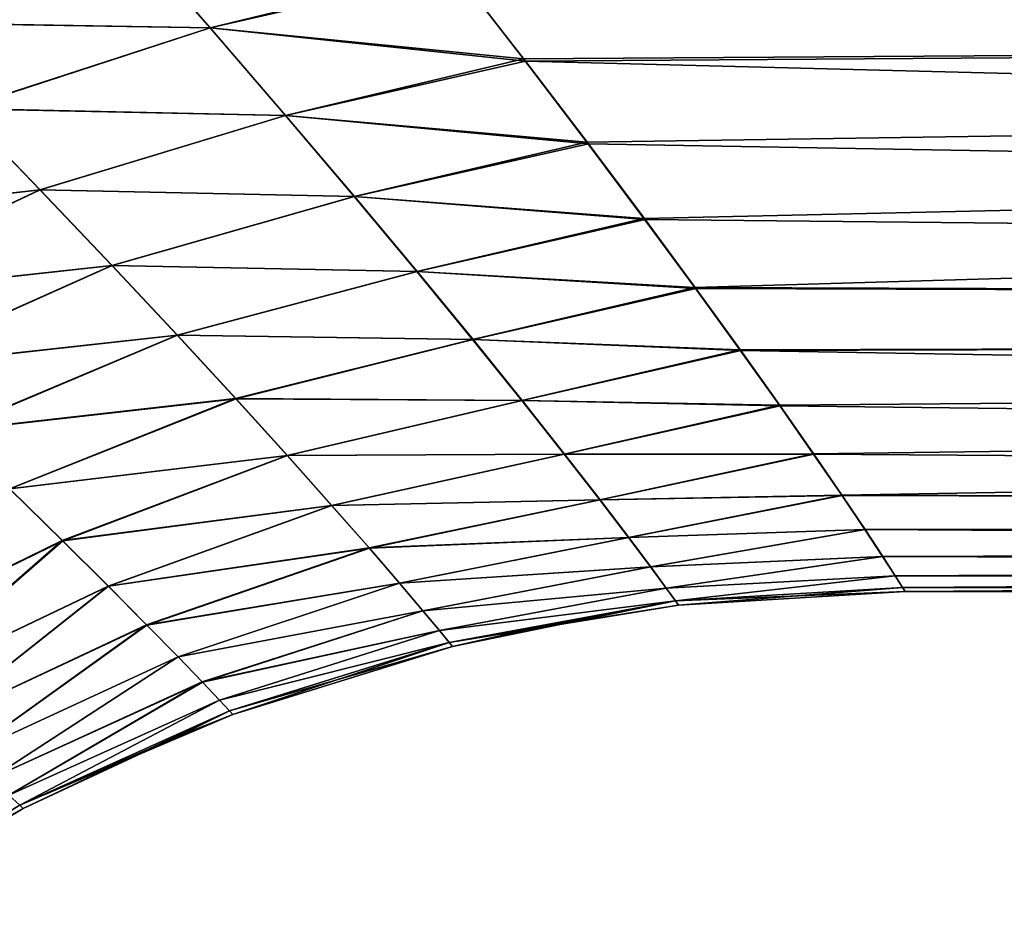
# Model space of a CAD drawing. Header units: millimetres. Extents: x -24 to 72, y 0 to 310.
# Tile 10 of 251: x 25.71 to 28.81, y 62.45 to 65.3. Entities that reach past the tile are written whole.
import ezdxf

# ---------------------------------------------------------------- set-up
doc = ezdxf.new("R2010")
doc.units = ezdxf.units.MM
doc.header["$LTSCALE"] = 65.185185
for name, color, linetype in [('13', 7, 'CONTINUOUS'), ('14', 7, 'CONTINUOUS'), ('6', 7, 'CONTINUOUS'), ('8', 7, 'CONTINUOUS')]:
    doc.layers.add(name, color=color, linetype=linetype)

msp = doc.modelspace()

# ---------------------------------------------------------------- linework, layer by layer
at = {"layer": '13', "color": 7, "linetype": 'CONTINUOUS'}
for points in [[(25.2543, 65.2968, 9.0127), (26.0499, 65.5722, 9.2174), (24.9677, 65.585, 9.6165), (25.2543, 65.2968, 9.0127)], [(26.3067, 65.2784, 8.5844), (26.0499, 65.5722, 9.2174), (25.2543, 65.2968, 9.0127), (26.3067, 65.2784, 8.5844)], [(27.0755, 65.4659, 8.8714), (26.0499, 65.5722, 9.2174), (26.3067, 65.2784, 8.5844), (27.0755, 65.4659, 8.8714)], [(27.2954, 65.1809, 8.2325), (27.0755, 65.4659, 8.8714), (26.3067, 65.2784, 8.5844), (27.2954, 65.1809, 8.2325)], [(25.5218, 65.024, 8.3925), (26.3067, 65.2784, 8.5844), (25.2543, 65.2968, 9.0127), (25.5218, 65.024, 8.3925)], [(26.5441, 65.0027, 7.9348), (26.3067, 65.2784, 8.5844), (25.5218, 65.024, 8.3925), (26.5441, 65.0027, 7.9348)], [(27.2954, 65.1809, 8.2325), (26.3067, 65.2784, 8.5844), (26.5441, 65.0027, 7.9348), (27.2954, 65.1809, 8.2325)], [(27.4953, 64.9182, 7.5864), (27.2954, 65.1809, 8.2325), (26.5441, 65.0027, 7.9348), (27.4953, 64.9182, 7.5864)], [(25.7693, 64.7678, 7.7565), (25.5218, 65.024, 8.3925), (24.7883, 64.6575, 8.1838), (25.7693, 64.7678, 7.7565)], [(25.7693, 64.7678, 7.7565), (26.5441, 65.0027, 7.9348), (25.5218, 65.024, 8.3925), (25.7693, 64.7678, 7.7565)], [(26.7616, 64.7462, 7.2692), (26.5441, 65.0027, 7.9348), (25.7693, 64.7678, 7.7565), (26.7616, 64.7462, 7.2692)], [(27.4953, 64.9182, 7.5864), (26.5441, 65.0027, 7.9348), (26.7616, 64.7462, 7.2692), (27.4953, 64.9182, 7.5864)], [(27.6755, 64.6777, 6.9337), (27.4953, 64.9182, 7.5864), (26.7616, 64.7462, 7.2692), (27.6755, 64.6777, 6.9337)], [(25.0412, 64.4244, 7.5609), (25.7693, 64.7678, 7.7565), (24.7883, 64.6575, 8.1838), (25.0412, 64.4244, 7.5609)], [(25.9963, 64.5293, 7.1052), (25.7693, 64.7678, 7.7565), (25.0412, 64.4244, 7.5609), (25.9963, 64.5293, 7.1052)], [(25.9963, 64.5293, 7.1052), (26.7616, 64.7462, 7.2692), (25.7693, 64.7678, 7.7565), (25.9963, 64.5293, 7.1052)], [(26.9588, 64.51, 6.5883), (26.7616, 64.7462, 7.2692), (25.9963, 64.5293, 7.1052), (26.9588, 64.51, 6.5883)], [(27.6755, 64.6777, 6.9337), (26.7616, 64.7462, 7.2692), (26.9588, 64.51, 6.5883), (27.6755, 64.6777, 6.9337)], [(27.8363, 64.4595, 6.2751), (27.6755, 64.6777, 6.9337), (26.9588, 64.51, 6.5883), (27.8363, 64.4595, 6.2751)], [(25.2733, 64.2073, 6.9239), (25.9963, 64.5293, 7.1052), (25.0412, 64.4244, 7.5609), (25.2733, 64.2073, 6.9239)], [(26.2023, 64.3094, 6.4392), (25.9963, 64.5293, 7.1052), (25.2733, 64.2073, 6.9239), (26.2023, 64.3094, 6.4392)], [(26.2023, 64.3094, 6.4392), (26.9588, 64.51, 6.5883), (25.9963, 64.5293, 7.1052), (26.2023, 64.3094, 6.4392)], [(27.1352, 64.295, 5.8927), (26.9588, 64.51, 6.5883), (26.2023, 64.3094, 6.4392), (27.1352, 64.295, 5.8927)], [(27.8363, 64.4595, 6.2751), (26.9588, 64.51, 6.5883), (27.1352, 64.295, 5.8927), (27.8363, 64.4595, 6.2751)], [(27.9787, 64.2629, 5.6088), (27.8363, 64.4595, 6.2751), (27.1352, 64.295, 5.8927), (27.9787, 64.2629, 5.6088)], [(25.4841, 64.0071, 6.273), (26.2023, 64.3094, 6.4392), (25.2733, 64.2073, 6.9239), (25.4841, 64.0071, 6.273)], [(26.3868, 64.1091, 5.7589), (26.2023, 64.3094, 6.4392), (25.4841, 64.0071, 6.273), (26.3868, 64.1091, 5.7589)], [(26.3868, 64.1091, 5.7589), (27.1352, 64.295, 5.8927), (26.2023, 64.3094, 6.4392), (26.3868, 64.1091, 5.7589)], [(27.2903, 64.1026, 5.1841), (27.1352, 64.295, 5.8927), (26.3868, 64.1091, 5.7589), (27.2903, 64.1026, 5.1841)], [(27.9787, 64.2629, 5.6088), (27.1352, 64.295, 5.8927), (27.2903, 64.1026, 5.1841), (27.9787, 64.2629, 5.6088)], [(28.1032, 64.0879, 4.9341), (27.9787, 64.2629, 5.6088), (27.2903, 64.1026, 5.1841), (28.1032, 64.0879, 4.9341)], [(25.6732, 63.8246, 5.6088), (26.3868, 64.1091, 5.7589), (25.4841, 64.0071, 6.273), (25.6732, 63.8246, 5.6088)], [(26.5494, 63.9297, 5.0659), (26.3868, 64.1091, 5.7589), (25.6732, 63.8246, 5.6088), (26.5494, 63.9297, 5.0659)], [(26.5494, 63.9297, 5.0659), (27.2903, 64.1026, 5.1841), (26.3868, 64.1091, 5.7589), (26.5494, 63.9297, 5.0659)], [(27.424, 63.9339, 4.4642), (27.2903, 64.1026, 5.1841), (26.5494, 63.9297, 5.0659), (27.424, 63.9339, 4.4642)], [(28.1032, 64.0879, 4.9341), (27.2903, 64.1026, 5.1841), (27.424, 63.9339, 4.4642), (28.1032, 64.0879, 4.9341)], [(28.2103, 63.9348, 4.2514), (28.1032, 64.0879, 4.9341), (27.424, 63.9339, 4.4642), (28.2103, 63.9348, 4.2514)], [(25.8401, 63.6612, 4.9327), (26.5494, 63.9297, 5.0659), (25.6732, 63.8246, 5.6088), (25.8401, 63.6612, 4.9327)], [(26.6899, 63.7723, 4.3622), (26.5494, 63.9297, 5.0659), (25.8401, 63.6612, 4.9327), (26.6899, 63.7723, 4.3622)], [(26.6899, 63.7723, 4.3622), (27.424, 63.9339, 4.4642), (26.5494, 63.9297, 5.0659), (26.6899, 63.7723, 4.3622)], [(27.5363, 63.7897, 3.735), (27.424, 63.9339, 4.4642), (26.6899, 63.7723, 4.3622), (27.5363, 63.7897, 3.735)], [(28.2103, 63.9348, 4.2514), (27.424, 63.9339, 4.4642), (27.5363, 63.7897, 3.735), (28.2103, 63.9348, 4.2514)], [(28.3002, 63.8042, 3.5614), (28.2103, 63.9348, 4.2514), (27.5363, 63.7897, 3.735), (28.3002, 63.8042, 3.5614)], [(25.8401, 63.6612, 4.9327), (25.6732, 63.8246, 5.6088), (25.1494, 63.3242, 4.8883), (25.8401, 63.6612, 4.9327)], [(28.3002, 63.8042, 3.5614), (27.5363, 63.7897, 3.735), (27.6272, 63.6709, 2.9983), (28.3002, 63.8042, 3.5614)], [(28.3729, 63.6963, 2.8649), (28.3002, 63.8042, 3.5614), (27.6272, 63.6709, 2.9983), (28.3729, 63.6963, 2.8649)], [(25.9845, 63.5177, 4.2466), (26.6899, 63.7723, 4.3622), (25.8401, 63.6612, 4.9327), (25.9845, 63.5177, 4.2466)], [(26.8081, 63.6378, 3.6495), (26.6899, 63.7723, 4.3622), (25.9845, 63.5177, 4.2466), (26.8081, 63.6378, 3.6495)], [(26.8081, 63.6378, 3.6495), (27.5363, 63.7897, 3.735), (26.6899, 63.7723, 4.3622), (26.8081, 63.6378, 3.6495)], [(27.6272, 63.6709, 2.9983), (27.5363, 63.7897, 3.735), (26.8081, 63.6378, 3.6495), (27.6272, 63.6709, 2.9983)], [(28.3729, 63.6963, 2.8649), (27.6272, 63.6709, 2.9983), (27.697, 63.5778, 2.255), (28.3729, 63.6963, 2.8649)], [(28.4289, 63.6114, 2.1607), (28.3729, 63.6963, 2.8649), (27.697, 63.5778, 2.255), (28.4289, 63.6114, 2.1607)], [(25.3011, 63.1911, 4.2078), (25.8401, 63.6612, 4.9327), (25.1494, 63.3242, 4.8883), (25.3011, 63.1911, 4.2078)], [(25.9845, 63.5177, 4.2466), (25.8401, 63.6612, 4.9327), (25.3011, 63.1911, 4.2078), (25.9845, 63.5177, 4.2466)], [(26.904, 63.5269, 2.9297), (27.6272, 63.6709, 2.9983), (26.8081, 63.6378, 3.6495), (26.904, 63.5269, 2.9297)], [(27.697, 63.5778, 2.255), (27.6272, 63.6709, 2.9983), (26.904, 63.5269, 2.9297), (27.697, 63.5778, 2.255)], [(26.1062, 63.3951, 3.5523), (26.8081, 63.6378, 3.6495), (25.9845, 63.5177, 4.2466), (26.1062, 63.3951, 3.5523)], [(26.904, 63.5269, 2.9297), (26.8081, 63.6378, 3.6495), (26.1062, 63.3951, 3.5523), (26.904, 63.5269, 2.9297)], [(28.4289, 63.6114, 2.1607), (27.697, 63.5778, 2.255), (27.7462, 63.5109, 1.5066), (28.4289, 63.6114, 2.1607)], [(28.4686, 63.55, 1.4483), (28.4289, 63.6114, 2.1607), (27.7462, 63.5109, 1.5066), (28.4686, 63.55, 1.4483)], [(26.9779, 63.44, 2.2036), (27.697, 63.5778, 2.255), (26.904, 63.5269, 2.9297), (26.9779, 63.44, 2.2036)], [(27.7462, 63.5109, 1.5066), (27.697, 63.5778, 2.255), (26.9779, 63.44, 2.2036), (27.7462, 63.5109, 1.5066)], [(26.2052, 63.2941, 2.8515), (26.904, 63.5269, 2.9297), (26.1062, 63.3951, 3.5523), (26.2052, 63.2941, 2.8515)], [(26.9779, 63.44, 2.2036), (26.904, 63.5269, 2.9297), (26.2052, 63.2941, 2.8515), (26.9779, 63.44, 2.2036)], [(28.4686, 63.55, 1.4483), (27.7462, 63.5109, 1.5066), (27.7752, 63.4707, 0.7544), (28.4686, 63.55, 1.4483)], [(28.4923, 63.5126, 0.7278), (28.4686, 63.55, 1.4483), (27.7752, 63.4707, 0.7544), (28.4923, 63.5126, 0.7278)], [(25.4291, 63.0775, 3.5194), (25.9845, 63.5177, 4.2466), (25.3011, 63.1911, 4.2078), (25.4291, 63.0775, 3.5194)], [(26.1062, 63.3951, 3.5523), (25.9845, 63.5177, 4.2466), (25.4291, 63.0775, 3.5194), (26.1062, 63.3951, 3.5523)], [(27.0301, 63.3776, 1.4723), (27.7462, 63.5109, 1.5066), (26.9779, 63.44, 2.2036), (27.0301, 63.3776, 1.4723)], [(27.7752, 63.4707, 0.7544), (27.7462, 63.5109, 1.5066), (27.0301, 63.3776, 1.4723), (27.7752, 63.4707, 0.7544)], [(28.4923, 63.5126, 0.7278), (27.7752, 63.4707, 0.7544), (27.7847, 63.4572, 0), (28.4923, 63.5126, 0.7278)], [(28.5, 63.5), (28.4923, 63.5126, 0.7278), (27.7847, 63.4572, 0), (28.5, 63.5)], [(27.061, 63.34, 0.7373), (27.7752, 63.4707, 0.7544), (27.0301, 63.3776, 1.4723), (27.061, 63.34, 0.7373)], [(27.0712, 63.3274, 0), (27.7752, 63.4707, 0.7544), (27.061, 63.34, 0.7373), (27.0712, 63.3274, 0)], [(27.3295, 63.3847, 0), (27.7752, 63.4707, 0.7544), (27.0712, 63.3274, 0), (27.3295, 63.3847, 0)], [(27.7847, 63.4572, 0), (27.7752, 63.4707, 0.7544), (27.3295, 63.3847, 0), (27.7847, 63.4572, 0)], [(26.2816, 63.215, 2.1446), (26.9779, 63.44, 2.2036), (26.2052, 63.2941, 2.8515), (26.2816, 63.215, 2.1446)], [(27.0301, 63.3776, 1.4723), (26.9779, 63.44, 2.2036), (26.2816, 63.215, 2.1446), (27.0301, 63.3776, 1.4723)], [(25.5334, 62.9838, 2.8249), (26.1062, 63.3951, 3.5523), (25.4291, 63.0775, 3.5194), (25.5334, 62.9838, 2.8249)], [(26.2052, 63.2941, 2.8515), (26.1062, 63.3951, 3.5523), (25.5334, 62.9838, 2.8249), (26.2052, 63.2941, 2.8515)], [(26.3357, 63.1581, 1.4328), (27.0301, 63.3776, 1.4723), (26.2816, 63.215, 2.1446), (26.3357, 63.1581, 1.4328)], [(27.061, 63.34, 0.7373), (27.0301, 63.3776, 1.4723), (26.3357, 63.1581, 1.4328), (27.061, 63.34, 0.7373)], [(26.3679, 63.1239, 0.7176), (27.061, 63.34, 0.7373), (26.3357, 63.1581, 1.4328), (26.3679, 63.1239, 0.7176)], [(26.3785, 63.1124, 0), (27.061, 63.34, 0.7373), (26.3679, 63.1239, 0.7176), (26.3785, 63.1124, 0)], [(27.0712, 63.3274, 0), (27.061, 63.34, 0.7373), (26.3785, 63.1124, 0), (27.0712, 63.3274, 0)], [(25.6141, 62.9104, 2.1245), (26.2052, 63.2941, 2.8515), (25.5334, 62.9838, 2.8249), (25.6141, 62.9104, 2.1245)], [(26.2816, 63.215, 2.1446), (26.2052, 63.2941, 2.8515), (25.6141, 62.9104, 2.1245), (26.2816, 63.215, 2.1446)], [(25.6714, 62.8578, 1.4194), (26.2816, 63.215, 2.1446), (25.6141, 62.9104, 2.1245), (25.6714, 62.8578, 1.4194)], [(26.3357, 63.1581, 1.4328), (26.2816, 63.215, 2.1446), (25.6714, 62.8578, 1.4194), (26.3357, 63.1581, 1.4328)], [(25.7055, 62.826, 0.7109), (26.3357, 63.1581, 1.4328), (25.6714, 62.8578, 1.4194), (25.7055, 62.826, 0.7109)], [(26.3679, 63.1239, 0.7176), (26.3357, 63.1581, 1.4328), (25.7055, 62.826, 0.7109), (26.3679, 63.1239, 0.7176)], [(25.7168, 62.8154, 0), (26.3679, 63.1239, 0.7176), (25.7055, 62.826, 0.7109), (25.7168, 62.8154, 0)], [(26.2039, 63.0433, 0), (26.3679, 63.1239, 0.7176), (25.7168, 62.8154, 0), (26.2039, 63.0433, 0)], [(26.3785, 63.1124, 0), (26.3679, 63.1239, 0.7176), (26.2039, 63.0433, 0), (26.3785, 63.1124, 0)], [(25.7168, 62.8154, 0), (25.7055, 62.826, 0.7109), (25.1666, 62.4888, 0), (25.7168, 62.8154, 0)]]:
    msp.add_3dface(points, dxfattribs=at)
at = {"layer": '14', "color": 7, "linetype": 'CONTINUOUS'}
for points in [[(25.2548, 65.2957, -9.0104), (24.9677, 65.5837, -9.6138), (26.0493, 65.572, -9.217), (25.2548, 65.2957, -9.0104)], [(26.3067, 65.2784, -8.5843), (25.2548, 65.2957, -9.0104), (26.0493, 65.572, -9.217), (26.3067, 65.2784, -8.5843)], [(27.0825, 65.4569, -8.852), (26.3067, 65.2784, -8.5843), (26.0493, 65.572, -9.217), (27.0825, 65.4569, -8.852)], [(27.0825, 65.4569, -8.852), (27.3015, 65.1738, -8.2158), (26.3067, 65.2784, -8.5843), (27.0825, 65.4569, -8.852)], [(25.5226, 65.0232, -8.3906), (25.2548, 65.2957, -9.0104), (26.3067, 65.2784, -8.5843), (25.5226, 65.0232, -8.3906)], [(26.5447, 65.0027, -7.9349), (25.5226, 65.0232, -8.3906), (26.3067, 65.2784, -8.5843), (26.5447, 65.0027, -7.9349)], [(27.3015, 65.1738, -8.2158), (26.5447, 65.0027, -7.9349), (26.3067, 65.2784, -8.5843), (27.3015, 65.1738, -8.2158)], [(27.3015, 65.1738, -8.2158), (27.5005, 64.9128, -7.5723), (26.5447, 65.0027, -7.9349), (27.3015, 65.1738, -8.2158)], [(25.7704, 64.7672, -7.7548), (24.7895, 64.6564, -8.1811), (25.5226, 65.0232, -8.3906), (25.7704, 64.7672, -7.7548)], [(25.7704, 64.7672, -7.7548), (25.5226, 65.0232, -8.3906), (26.5447, 65.0027, -7.9349), (25.7704, 64.7672, -7.7548)], [(26.7626, 64.7462, -7.2694), (25.7704, 64.7672, -7.7548), (26.5447, 65.0027, -7.9349), (26.7626, 64.7462, -7.2694)], [(27.5005, 64.9128, -7.5723), (26.7626, 64.7462, -7.2694), (26.5447, 65.0027, -7.9349), (27.5005, 64.9128, -7.5723)], [(27.5005, 64.9128, -7.5723), (27.6798, 64.6736, -6.922), (26.7626, 64.7462, -7.2694), (27.5005, 64.9128, -7.5723)], [(25.0426, 64.4235, -7.5585), (24.7895, 64.6564, -8.1811), (25.7704, 64.7672, -7.7548), (25.0426, 64.4235, -7.5585)], [(25.9976, 64.5287, -7.1037), (25.0426, 64.4235, -7.5585), (25.7704, 64.7672, -7.7548), (25.9976, 64.5287, -7.1037)], [(25.9976, 64.5287, -7.1037), (25.7704, 64.7672, -7.7548), (26.7626, 64.7462, -7.2694), (25.9976, 64.5287, -7.1037)], [(26.96, 64.51, -6.5884), (25.9976, 64.5287, -7.1037), (26.7626, 64.7462, -7.2694), (26.96, 64.51, -6.5884)], [(27.6798, 64.6736, -6.922), (26.96, 64.51, -6.5884), (26.7626, 64.7462, -7.2694), (27.6798, 64.6736, -6.922)], [(27.6798, 64.6736, -6.922), (27.8399, 64.4565, -6.2656), (26.96, 64.51, -6.5884), (27.6798, 64.6736, -6.922)], [(25.2748, 64.2065, -6.9217), (25.0426, 64.4235, -7.5585), (25.9976, 64.5287, -7.1037), (25.2748, 64.2065, -6.9217)], [(26.2037, 64.3089, -6.4378), (25.2748, 64.2065, -6.9217), (25.9976, 64.5287, -7.1037), (26.2037, 64.3089, -6.4378)], [(26.2037, 64.3089, -6.4378), (25.9976, 64.5287, -7.1037), (26.96, 64.51, -6.5884), (26.2037, 64.3089, -6.4378)], [(27.1364, 64.295, -5.8928), (26.2037, 64.3089, -6.4378), (26.96, 64.51, -6.5884), (27.1364, 64.295, -5.8928)], [(27.8399, 64.4565, -6.2656), (27.1364, 64.295, -5.8928), (26.96, 64.51, -6.5884), (27.8399, 64.4565, -6.2656)], [(27.8399, 64.4565, -6.2656), (27.9817, 64.2608, -5.6013), (27.1364, 64.295, -5.8928), (27.8399, 64.4565, -6.2656)], [(25.4856, 64.0064, -6.271), (25.2748, 64.2065, -6.9217), (26.2037, 64.3089, -6.4378), (25.4856, 64.0064, -6.271)], [(26.3883, 64.1087, -5.7576), (25.4856, 64.0064, -6.271), (26.2037, 64.3089, -6.4378), (26.3883, 64.1087, -5.7576)], [(26.3883, 64.1087, -5.7576), (26.2037, 64.3089, -6.4378), (27.1364, 64.295, -5.8928), (26.3883, 64.1087, -5.7576)], [(27.2915, 64.1026, -5.1841), (26.3883, 64.1087, -5.7576), (27.1364, 64.295, -5.8928), (27.2915, 64.1026, -5.1841)], [(27.9817, 64.2608, -5.6013), (27.2915, 64.1026, -5.1841), (27.1364, 64.295, -5.8928), (27.9817, 64.2608, -5.6013)], [(27.9817, 64.2608, -5.6013), (28.1056, 64.0865, -4.9283), (27.2915, 64.1026, -5.1841), (27.9817, 64.2608, -5.6013)], [(25.6747, 63.824, -5.607), (25.4856, 64.0064, -6.271), (26.3883, 64.1087, -5.7576), (25.6747, 63.824, -5.607)], [(26.5508, 63.9294, -5.0647), (25.6747, 63.824, -5.607), (26.3883, 64.1087, -5.7576), (26.5508, 63.9294, -5.0647)], [(26.5508, 63.9294, -5.0647), (26.3883, 64.1087, -5.7576), (27.2915, 64.1026, -5.1841), (26.5508, 63.9294, -5.0647)], [(27.4251, 63.9339, -4.4642), (26.5508, 63.9294, -5.0647), (27.2915, 64.1026, -5.1841), (27.4251, 63.9339, -4.4642)], [(28.1056, 64.0865, -4.9283), (27.4251, 63.9339, -4.4642), (27.2915, 64.1026, -5.1841), (28.1056, 64.0865, -4.9283)], [(28.1056, 64.0865, -4.9283), (28.2122, 63.934, -4.2473), (27.4251, 63.9339, -4.4642), (28.1056, 64.0865, -4.9283)], [(25.8415, 63.6607, -4.931), (25.6747, 63.824, -5.607), (26.5508, 63.9294, -5.0647), (25.8415, 63.6607, -4.931)], [(26.6911, 63.772, -4.3611), (25.8415, 63.6607, -4.931), (26.5508, 63.9294, -5.0647), (26.6911, 63.772, -4.3611)], [(26.6911, 63.772, -4.3611), (26.5508, 63.9294, -5.0647), (27.4251, 63.9339, -4.4642), (26.6911, 63.772, -4.3611)], [(27.5373, 63.7897, -3.735), (26.6911, 63.772, -4.3611), (27.4251, 63.9339, -4.4642), (27.5373, 63.7897, -3.735)], [(28.2122, 63.934, -4.2473), (27.5373, 63.7897, -3.735), (27.4251, 63.9339, -4.4642), (28.2122, 63.934, -4.2473)], [(28.2122, 63.934, -4.2473), (28.3015, 63.8037, -3.5587), (27.5373, 63.7897, -3.735), (28.2122, 63.934, -4.2473)], [(25.8415, 63.6607, -4.931), (25.1501, 63.3241, -4.8888), (25.6747, 63.824, -5.607), (25.8415, 63.6607, -4.931)], [(28.3015, 63.8037, -3.5587), (27.628, 63.6709, -2.9983), (27.5373, 63.7897, -3.735), (28.3015, 63.8037, -3.5587)], [(28.3015, 63.8037, -3.5587), (28.3738, 63.6962, -2.8635), (27.628, 63.6709, -2.9983), (28.3015, 63.8037, -3.5587)], [(25.9857, 63.5173, -4.2451), (25.8415, 63.6607, -4.931), (26.6911, 63.772, -4.3611), (25.9857, 63.5173, -4.2451)], [(26.8091, 63.6376, -3.6486), (25.9857, 63.5173, -4.2451), (26.6911, 63.772, -4.3611), (26.8091, 63.6376, -3.6486)], [(26.8091, 63.6376, -3.6486), (26.6911, 63.772, -4.3611), (27.5373, 63.7897, -3.735), (26.8091, 63.6376, -3.6486)], [(27.628, 63.6709, -2.9983), (26.8091, 63.6376, -3.6486), (27.5373, 63.7897, -3.735), (27.628, 63.6709, -2.9983)], [(28.3738, 63.6962, -2.8635), (27.6975, 63.5778, -2.255), (27.628, 63.6709, -2.9983), (28.3738, 63.6962, -2.8635)], [(28.3738, 63.6962, -2.8635), (28.4295, 63.6114, -2.1602), (27.6975, 63.5778, -2.255), (28.3738, 63.6962, -2.8635)], [(25.3017, 63.191, -4.2081), (25.1501, 63.3241, -4.8888), (25.8415, 63.6607, -4.931), (25.3017, 63.191, -4.2081)], [(25.9857, 63.5173, -4.2451), (25.3017, 63.191, -4.2081), (25.8415, 63.6607, -4.931), (25.9857, 63.5173, -4.2451)], [(26.9048, 63.5267, -2.929), (26.8091, 63.6376, -3.6486), (27.628, 63.6709, -2.9983), (26.9048, 63.5267, -2.929)], [(27.6975, 63.5778, -2.255), (26.9048, 63.5267, -2.929), (27.628, 63.6709, -2.9983), (27.6975, 63.5778, -2.255)], [(26.1071, 63.3948, -3.551), (25.9857, 63.5173, -4.2451), (26.8091, 63.6376, -3.6486), (26.1071, 63.3948, -3.551)], [(26.9048, 63.5267, -2.929), (26.1071, 63.3948, -3.551), (26.8091, 63.6376, -3.6486), (26.9048, 63.5267, -2.929)], [(28.4295, 63.6114, -2.1602), (27.7464, 63.5109, -1.5066), (27.6975, 63.5778, -2.255), (28.4295, 63.6114, -2.1602)], [(28.4295, 63.6114, -2.1602), (28.4688, 63.55, -1.4485), (27.7464, 63.5109, -1.5066), (28.4295, 63.6114, -2.1602)], [(26.9784, 63.4399, -2.203), (26.9048, 63.5267, -2.929), (27.6975, 63.5778, -2.255), (26.9784, 63.4399, -2.203)], [(27.7464, 63.5109, -1.5066), (26.9784, 63.4399, -2.203), (27.6975, 63.5778, -2.255), (27.7464, 63.5109, -1.5066)], [(26.2059, 63.2939, -2.8504), (26.1071, 63.3948, -3.551), (26.9048, 63.5267, -2.929), (26.2059, 63.2939, -2.8504)], [(26.9784, 63.4399, -2.203), (26.2059, 63.2939, -2.8504), (26.9048, 63.5267, -2.929), (26.9784, 63.4399, -2.203)], [(28.4688, 63.55, -1.4485), (27.7753, 63.4707, -0.7544), (27.7464, 63.5109, -1.5066), (28.4688, 63.55, -1.4485)], [(28.4688, 63.55, -1.4485), (28.4923, 63.5126, -0.7281), (27.7753, 63.4707, -0.7544), (28.4688, 63.55, -1.4485)], [(25.4296, 63.0774, -3.5197), (25.3017, 63.191, -4.2081), (25.9857, 63.5173, -4.2451), (25.4296, 63.0774, -3.5197)], [(26.1071, 63.3948, -3.551), (25.4296, 63.0774, -3.5197), (25.9857, 63.5173, -4.2451), (26.1071, 63.3948, -3.551)], [(27.0303, 63.3775, -1.4719), (26.9784, 63.4399, -2.203), (27.7464, 63.5109, -1.5066), (27.0303, 63.3775, -1.4719)], [(27.7753, 63.4707, -0.7544), (27.0303, 63.3775, -1.4719), (27.7464, 63.5109, -1.5066), (27.7753, 63.4707, -0.7544)], [(28.4923, 63.5126, -0.7281), (28.5, 63.5), (27.7753, 63.4707, -0.7544), (28.4923, 63.5126, -0.7281)], [(28.5, 63.5), (27.7847, 63.4572, 0), (27.7753, 63.4707, -0.7544), (28.5, 63.5)], [(27.0611, 63.3399, -0.7371), (27.0303, 63.3775, -1.4719), (27.7753, 63.4707, -0.7544), (27.0611, 63.3399, -0.7371)], [(27.7847, 63.4572, 0), (27.0611, 63.3399, -0.7371), (27.7753, 63.4707, -0.7544), (27.7847, 63.4572, 0)], [(26.282, 63.2148, -2.1438), (26.2059, 63.2939, -2.8504), (26.9784, 63.4399, -2.203), (26.282, 63.2148, -2.1438)], [(27.0303, 63.3775, -1.4719), (26.282, 63.2148, -2.1438), (26.9784, 63.4399, -2.203), (27.0303, 63.3775, -1.4719)], [(27.7847, 63.4572, 0), (27.3295, 63.3847, 0), (27.0611, 63.3399, -0.7371), (27.7847, 63.4572, 0)], [(25.5338, 62.9837, -2.8251), (25.4296, 63.0774, -3.5197), (26.1071, 63.3948, -3.551), (25.5338, 62.9837, -2.8251)], [(26.2059, 63.2939, -2.8504), (25.5338, 62.9837, -2.8251), (26.1071, 63.3948, -3.551), (26.2059, 63.2939, -2.8504)], [(26.3359, 63.1581, -1.4324), (26.282, 63.2148, -2.1438), (27.0303, 63.3775, -1.4719), (26.3359, 63.1581, -1.4324)], [(27.0611, 63.3399, -0.7371), (26.3359, 63.1581, -1.4324), (27.0303, 63.3775, -1.4719), (27.0611, 63.3399, -0.7371)], [(27.3295, 63.3847, 0), (27.0712, 63.3274, 0), (27.0611, 63.3399, -0.7371), (27.3295, 63.3847, 0)], [(26.3679, 63.1238, -0.7173), (26.3359, 63.1581, -1.4324), (27.0611, 63.3399, -0.7371), (26.3679, 63.1238, -0.7173)], [(27.0712, 63.3274, 0), (26.3679, 63.1238, -0.7173), (27.0611, 63.3399, -0.7371), (27.0712, 63.3274, 0)], [(27.0712, 63.3274, 0), (26.3785, 63.1124, 0), (26.3679, 63.1238, -0.7173), (27.0712, 63.3274, 0)], [(25.6144, 62.9104, -2.1247), (25.5338, 62.9837, -2.8251), (26.2059, 63.2939, -2.8504), (25.6144, 62.9104, -2.1247)], [(26.282, 63.2148, -2.1438), (25.6144, 62.9104, -2.1247), (26.2059, 63.2939, -2.8504), (26.282, 63.2148, -2.1438)], [(25.6715, 62.8577, -1.4196), (25.6144, 62.9104, -2.1247), (26.282, 63.2148, -2.1438), (25.6715, 62.8577, -1.4196)], [(26.3359, 63.1581, -1.4324), (25.6715, 62.8577, -1.4196), (26.282, 63.2148, -2.1438), (26.3359, 63.1581, -1.4324)], [(25.7056, 62.826, -0.7109), (25.6715, 62.8577, -1.4196), (26.3359, 63.1581, -1.4324), (25.7056, 62.826, -0.7109)], [(26.3679, 63.1238, -0.7173), (25.7056, 62.826, -0.7109), (26.3359, 63.1581, -1.4324), (26.3679, 63.1238, -0.7173)], [(26.3785, 63.1124, 0), (25.7056, 62.826, -0.7109), (26.3679, 63.1238, -0.7173), (26.3785, 63.1124, 0)], [(26.3785, 63.1124, 0), (26.2039, 63.0433, 0), (25.7056, 62.826, -0.7109), (26.3785, 63.1124, 0)], [(26.2039, 63.0433, 0), (25.7168, 62.8154, 0), (25.7056, 62.826, -0.7109), (26.2039, 63.0433, 0)], [(25.7056, 62.826, -0.7109), (25.0838, 62.4506, -0.7107), (25.6715, 62.8577, -1.4196), (25.7056, 62.826, -0.7109)], [(25.7168, 62.8154, 0), (25.0838, 62.4506, -0.7107), (25.7056, 62.826, -0.7109), (25.7168, 62.8154, 0)], [(25.7168, 62.8154, 0), (25.1666, 62.4888, 0), (25.0838, 62.4506, -0.7107), (25.7168, 62.8154, 0)]]:
    msp.add_3dface(points, dxfattribs=at)
at = {"layer": '6', "color": 7, "linetype": 'CONTINUOUS'}
for points in [[(27.0755, 65.4659, 8.8714), (27.2954, 65.1809, 8.2325), (59.7, 65.3977, 8.7237), (27.0755, 65.4659, 8.8714)], [(27.2954, 65.1809, 8.2325), (27.4953, 64.9182, 7.5864), (59.7, 65.3977, 8.7237), (27.2954, 65.1809, 8.2325)], [(27.4953, 64.9182, 7.5864), (27.6755, 64.6777, 6.9337), (59.7, 65.3977, 8.7237), (27.4953, 64.9182, 7.5864)], [(27.6755, 64.6777, 6.9337), (27.8363, 64.4595, 6.2751), (59.7, 65.3977, 8.7237), (27.6755, 64.6777, 6.9337)], [(59.7, 65.3977, 8.7237), (27.8363, 64.4595, 6.2751), (59.7, 64.3506, 5.9164), (59.7, 65.3977, 8.7237)], [(27.8363, 64.4595, 6.2751), (27.9787, 64.2629, 5.6088), (59.7, 64.3506, 5.9164), (27.8363, 64.4595, 6.2751)], [(27.9787, 64.2629, 5.6088), (28.1032, 64.0879, 4.9341), (59.7, 64.3506, 5.9164), (27.9787, 64.2629, 5.6088)], [(28.1032, 64.0879, 4.9341), (28.2103, 63.9348, 4.2514), (59.7, 64.3506, 5.9164), (28.1032, 64.0879, 4.9341)], [(28.2103, 63.9348, 4.2514), (28.3002, 63.8042, 3.5614), (59.7, 64.3506, 5.9164), (28.2103, 63.9348, 4.2514)], [(59.7, 64.3506, 5.9164), (28.3002, 63.8042, 3.5614), (59.7, 63.7137, 2.9886), (59.7, 64.3506, 5.9164)], [(28.3002, 63.8042, 3.5614), (28.3729, 63.6963, 2.8649), (59.7, 63.7137, 2.9886), (28.3002, 63.8042, 3.5614)], [(28.3729, 63.6963, 2.8649), (28.4289, 63.6114, 2.1607), (59.7, 63.7137, 2.9886), (28.3729, 63.6963, 2.8649)], [(28.4289, 63.6114, 2.1607), (28.4686, 63.55, 1.4483), (59.7, 63.7137, 2.9886), (28.4289, 63.6114, 2.1607)], [(28.4686, 63.55, 1.4483), (28.4923, 63.5126, 0.7278), (59.7, 63.7137, 2.9886), (28.4686, 63.55, 1.4483)], [(28.4923, 63.5126, 0.7278), (28.5, 63.5), (59.7, 63.7137, 2.9886), (28.4923, 63.5126, 0.7278)], [(28.5, 63.5), (59.7, 63.5), (59.7, 63.7137, 2.9886), (28.5, 63.5)]]:
    msp.add_3dface(points, dxfattribs=at)
at = {"layer": '8', "color": 7, "linetype": 'CONTINUOUS'}
for points in [[(27.3015, 65.1738, -8.2158), (27.0825, 65.4569, -8.852), (59.7, 65.3977, -8.7237), (27.3015, 65.1738, -8.2158)], [(59.7, 64.3506, -5.9164), (27.3015, 65.1738, -8.2158), (59.7, 65.3977, -8.7237), (59.7, 64.3506, -5.9164)], [(27.5005, 64.9128, -7.5723), (27.3015, 65.1738, -8.2158), (59.7, 64.3506, -5.9164), (27.5005, 64.9128, -7.5723)], [(27.6798, 64.6736, -6.922), (27.5005, 64.9128, -7.5723), (59.7, 64.3506, -5.9164), (27.6798, 64.6736, -6.922)], [(27.8399, 64.4565, -6.2656), (27.6798, 64.6736, -6.922), (59.7, 64.3506, -5.9164), (27.8399, 64.4565, -6.2656)], [(27.9817, 64.2608, -5.6013), (27.8399, 64.4565, -6.2656), (59.7, 64.3506, -5.9164), (27.9817, 64.2608, -5.6013)], [(59.7, 63.7137, -2.9886), (27.9817, 64.2608, -5.6013), (59.7, 64.3506, -5.9164), (59.7, 63.7137, -2.9886)], [(28.1056, 64.0865, -4.9283), (27.9817, 64.2608, -5.6013), (59.7, 63.7137, -2.9886), (28.1056, 64.0865, -4.9283)], [(28.2122, 63.934, -4.2473), (28.1056, 64.0865, -4.9283), (59.7, 63.7137, -2.9886), (28.2122, 63.934, -4.2473)], [(28.3015, 63.8037, -3.5587), (28.2122, 63.934, -4.2473), (59.7, 63.7137, -2.9886), (28.3015, 63.8037, -3.5587)], [(28.3738, 63.6962, -2.8635), (28.3015, 63.8037, -3.5587), (59.7, 63.7137, -2.9886), (28.3738, 63.6962, -2.8635)], [(59.7, 63.5), (28.3738, 63.6962, -2.8635), (59.7, 63.7137, -2.9886), (59.7, 63.5)], [(28.3738, 63.6962, -2.8635), (59.7, 63.5), (28.4295, 63.6114, -2.1602), (28.3738, 63.6962, -2.8635)], [(28.4295, 63.6114, -2.1602), (59.7, 63.5), (28.4688, 63.55, -1.4485), (28.4295, 63.6114, -2.1602)], [(28.4688, 63.55, -1.4485), (59.7, 63.5), (28.4923, 63.5126, -0.7281), (28.4688, 63.55, -1.4485)], [(59.7, 63.5), (28.5, 63.5), (28.4923, 63.5126, -0.7281), (59.7, 63.5)]]:
    msp.add_3dface(points, dxfattribs=at)

doc.saveas('drawing.dxf')
